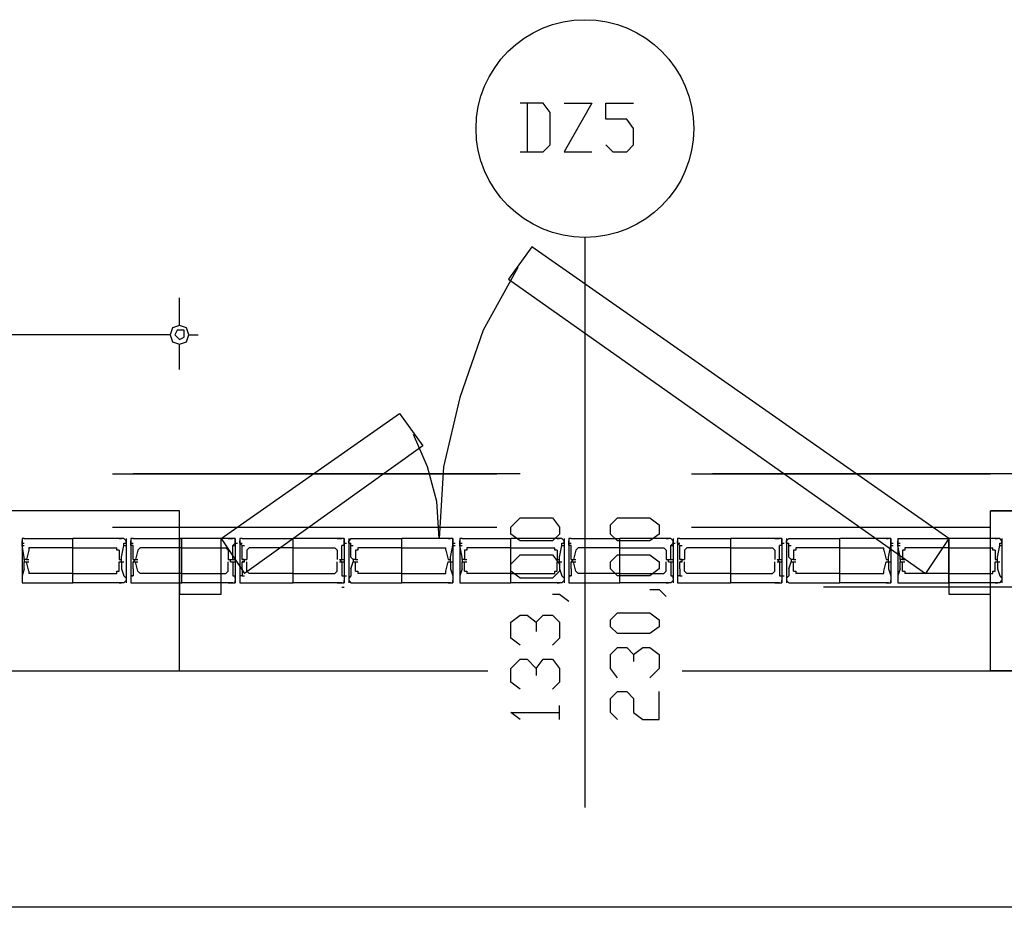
# Model space of a CAD drawing. Header units: millimetres. Extents: x 46 to 491, y -41 to 547.
# Tile 71 of 140: x 183 to 201, y 152 to 168. Entities that reach past the tile are written whole.
import ezdxf

# ---------------------------------------------------------------- set-up
doc = ezdxf.new("R2010")
doc.units = ezdxf.units.MM
doc.header["$LTSCALE"] = 10
doc.layers.add('xref', color=252, linetype='Continuous')

# ---------------------------------------------------------------- blocks, each defined once
blk = doc.blocks.new('stacja')
at = {"color": 9, "lineweight": 25}
for points in [[(137.837334, 115.062), (138.260667, 115.062), (138.387667, 115.189), (138.387667, 115.781666), (138.260667, 115.951), (137.837334, 115.951)], [(137.964334, 115.951), (137.964334, 115.062)], [(138.641667, 115.951), (139.149667, 115.951), (138.641667, 115.062), (139.149667, 115.062)], [(139.403667, 115.189), (139.530667, 115.062), (139.784667, 115.062), (139.911667, 115.189), (139.911667, 115.485333), (139.784667, 115.654666), (139.403667, 115.654666), (139.403667, 115.951), (139.911667, 115.951)], [(139.022667, 113.495666), (139.022667, 103.081666)], [(138.049, 113.326333), (137.625667, 112.733666), (145.245667, 107.357333)], [(137.795, 112.945333), (137.16, 111.802333), (136.736667, 110.574666), (136.440334, 109.304666), (136.355667, 107.992333), (136.313334, 108.669666), (136.144, 109.304666), (135.89, 109.897333)], [(131.445, 111.717666), (47.074667, 111.717666), (46.99, 111.844666), (46.863, 111.887), (46.778334, 111.844666), (46.693667, 111.717666), (46.778334, 111.590666), (46.863, 111.548333), (46.99, 111.590666), (47.074667, 111.717666)], [(135.636, 110.278333), (136.059334, 109.685666), (132.799667, 107.357333)], [(140.97, 109.177666), (146.431, 109.177666)], [(131.614334, 108.500333), (41.529, 108.500333)], [(125.306667, 105.579333), (131.614334, 105.579333), (131.614334, 108.500333)], [(153.204334, 105.579333), (146.431, 105.579333), (146.431, 108.500333), (156.718, 108.500333)], [(140.97, 108.204), (146.431, 108.204)], [(128.778, 107.992333), (128.735667, 107.992333), (128.735667, 107.95)], [(128.820334, 107.188), (129.667, 107.188), (129.667, 107.992333)], [(128.820334, 107.992333), (128.862667, 107.992333)], [(130.513667, 107.188), (129.667, 107.188), (129.667, 107.992333)], [(130.513667, 107.992333), (130.556, 107.992333)], [(130.640667, 107.95), (130.598334, 107.992333)], [(130.767667, 107.992333), (130.725334, 107.992333), (130.725334, 107.95)], [(130.81, 107.188), (131.656667, 107.188), (131.656667, 107.992333)], [(132.503334, 107.188), (131.656667, 107.188), (131.656667, 107.992333)], [(132.376334, 107.992333), (132.799667, 107.357333)], [(132.630334, 107.95), (132.630334, 107.992333), (132.588, 107.992333)], [(132.757334, 107.992333), (132.715, 107.992333), (132.715, 107.95)], [(132.842, 107.188), (133.688667, 107.188), (133.688667, 107.992333)], [(134.493, 107.188), (133.688667, 107.188), (133.688667, 107.992333)], [(134.62, 107.95), (134.62, 107.992333), (134.577667, 107.992333)], [(134.747, 107.992333), (134.704667, 107.95)], [(134.831667, 107.188), (135.678334, 107.188), (135.678334, 107.992333)], [(134.831667, 107.992333), (134.874, 107.992333)], [(136.525, 107.188), (135.678334, 107.188), (135.678334, 107.992333)], [(136.525, 107.992333), (136.567334, 107.992333)], [(136.609667, 107.95), (136.609667, 107.992333), (136.567334, 107.992333)], [(136.779, 107.992333), (136.736667, 107.992333), (136.736667, 107.95)], [(136.821334, 107.188), (137.668, 107.188), (137.668, 107.992333)], [(136.821334, 107.992333), (136.863667, 107.992333)], [(138.514667, 107.188), (137.668, 107.188), (137.668, 107.992333)], [(138.514667, 107.992333), (138.557, 107.992333)], [(138.641667, 107.95), (138.599334, 107.992333)], [(138.768667, 107.992333), (138.726334, 107.992333), (138.726334, 107.95)], [(138.811, 107.188), (139.657667, 107.188), (139.657667, 107.992333)], [(140.504334, 107.188), (139.657667, 107.188), (139.657667, 107.992333)], [(140.504334, 107.992333), (140.546667, 107.992333)], [(140.631334, 107.95), (140.589, 107.992333)], [(140.758334, 107.992333), (140.716, 107.992333), (140.716, 107.95)], [(140.843, 107.188), (141.689667, 107.188), (141.689667, 107.992333)], [(142.494, 107.188), (141.689667, 107.188), (141.689667, 107.992333)], [(142.621, 107.95), (142.621, 107.992333), (142.578667, 107.992333)], [(142.748, 107.992333), (142.705667, 107.95)], [(142.832667, 107.188), (143.679334, 107.188), (143.679334, 107.992333)], [(142.832667, 107.992333), (142.875, 107.992333)], [(144.526, 107.188), (143.679334, 107.188), (143.679334, 107.992333)], [(144.526, 107.992333), (144.568334, 107.992333)], [(144.610667, 107.95), (144.610667, 107.992333), (144.568334, 107.992333)], [(144.737667, 107.992333), (144.737667, 107.95)], [(144.822334, 107.188), (145.669, 107.188), (145.669, 107.992333)], [(144.822334, 107.992333), (144.864667, 107.992333)], [(145.669, 107.992333), (145.245667, 107.357333)], [(146.515667, 107.188), (145.669, 107.188), (145.669, 107.992333)], [(146.515667, 107.992333), (146.558, 107.992333)], [(146.642667, 107.95), (146.600334, 107.992333)], [(128.778, 107.653666), (128.735667, 107.865333), (128.735667, 107.95)], [(128.862667, 107.780666), (128.820334, 107.611333)], [(128.862667, 107.823), (128.862667, 107.780666)], [(130.513667, 107.780666), (130.471334, 107.780666), (130.471334, 107.823)], [(130.513667, 107.780666), (130.513667, 107.611333)], [(130.556, 107.653666), (130.598334, 107.865333), (130.598334, 107.907666)], [(130.725334, 107.865333), (130.725334, 107.95)], [(130.894667, 107.823), (130.852334, 107.780666)], [(132.503334, 107.780666), (132.461, 107.823)], [(132.588, 107.653666), (132.588, 107.865333), (132.630334, 107.907666), (132.630334, 107.95)], [(132.757334, 107.653666), (132.757334, 107.865333), (132.715, 107.907666), (132.715, 107.95)], [(132.884334, 107.823), (132.842, 107.780666)], [(134.493, 107.780666), (134.450667, 107.823)], [(134.62, 107.865333), (134.62, 107.95)], [(134.747, 107.653666), (134.747, 107.907666)], [(134.874, 107.823), (134.874, 107.780666), (134.831667, 107.780666)], [(134.831667, 107.780666), (134.831667, 107.611333)], [(136.482667, 107.780666), (136.482667, 107.823)], [(136.482667, 107.780666), (136.525, 107.611333)], [(136.567334, 107.653666), (136.609667, 107.865333), (136.609667, 107.95)], [(136.779, 107.653666), (136.736667, 107.865333), (136.736667, 107.95)], [(136.863667, 107.823), (136.863667, 107.780666), (136.821334, 107.780666)], [(136.821334, 107.780666), (136.821334, 107.611333)], [(138.514667, 107.780666), (138.472334, 107.780666), (138.472334, 107.823)], [(138.514667, 107.780666), (138.514667, 107.611333)], [(138.557, 107.653666), (138.599334, 107.865333), (138.599334, 107.907666)], [(138.726334, 107.865333), (138.726334, 107.95)], [(138.895667, 107.823), (138.853334, 107.780666)], [(140.504334, 107.780666), (140.462, 107.823)], [(140.589, 107.653666), (140.589, 107.865333), (140.631334, 107.907666), (140.631334, 107.95)], [(140.758334, 107.653666), (140.758334, 107.865333), (140.716, 107.907666), (140.716, 107.95)], [(140.885334, 107.823), (140.843, 107.780666)], [(142.494, 107.780666), (142.451667, 107.823)], [(142.621, 107.865333), (142.621, 107.95)], [(142.748, 107.653666), (142.748, 107.907666)], [(142.875, 107.823), (142.875, 107.780666), (142.832667, 107.780666)], [(142.832667, 107.780666), (142.832667, 107.611333)], [(144.483667, 107.780666), (144.483667, 107.823)], [(144.483667, 107.780666), (144.526, 107.611333)], [(144.568334, 107.653666), (144.610667, 107.865333), (144.610667, 107.95)], [(144.78, 107.653666), (144.737667, 107.865333), (144.737667, 107.95)], [(144.864667, 107.823), (144.864667, 107.780666), (144.822334, 107.780666)], [(144.822334, 107.780666), (144.822334, 107.611333)], [(146.515667, 107.780666), (146.473334, 107.780666), (146.473334, 107.823)], [(146.515667, 107.780666), (146.515667, 107.611333)], [(146.558, 107.653666), (146.600334, 107.865333), (146.600334, 107.907666)], [(128.778, 107.611333), (128.778, 107.653666)], [(128.820334, 107.611333), (128.778, 107.611333)], [(128.778, 107.611333), (128.778, 107.569)], [(128.820334, 107.611333), (128.862667, 107.611333)], [(130.513667, 107.611333), (130.556, 107.611333)], [(130.513667, 107.611333), (130.556, 107.611333)], [(130.556, 107.611333), (130.556, 107.653666)], [(130.556, 107.569), (130.556, 107.611333)], [(130.767667, 107.611333), (130.767667, 107.653666)], [(130.81, 107.611333), (130.767667, 107.569)], [(130.767667, 107.611333), (130.81, 107.611333)], [(130.81, 107.611333), (130.852334, 107.611333)], [(132.545667, 107.569), (132.545667, 107.611333), (132.588, 107.611333), (132.588, 107.653666)], [(132.799667, 107.611333), (132.757334, 107.611333)], [(132.799667, 107.569), (132.799667, 107.611333)], [(134.577667, 107.569), (134.535334, 107.611333), (134.577667, 107.611333), (134.577667, 107.653666)], [(134.789334, 107.611333), (134.747, 107.653666)], [(134.831667, 107.611333), (134.789334, 107.611333)], [(134.789334, 107.611333), (134.789334, 107.569)], [(134.831667, 107.611333), (134.874, 107.611333)], [(136.525, 107.611333), (136.567334, 107.611333)], [(136.525, 107.611333), (136.567334, 107.611333)], [(136.567334, 107.611333), (136.567334, 107.653666)], [(136.567334, 107.569), (136.567334, 107.611333)], [(136.779, 107.611333), (136.779, 107.653666)], [(136.821334, 107.611333), (136.779, 107.611333)], [(136.779, 107.611333), (136.779, 107.569)], [(136.821334, 107.611333), (136.863667, 107.611333)], [(138.514667, 107.611333), (138.557, 107.611333)], [(138.514667, 107.611333), (138.557, 107.611333)], [(138.557, 107.611333), (138.557, 107.653666)], [(138.557, 107.569), (138.557, 107.611333)], [(138.768667, 107.611333), (138.768667, 107.653666)], [(138.811, 107.611333), (138.768667, 107.569)], [(138.768667, 107.611333), (138.811, 107.611333)], [(138.811, 107.611333), (138.853334, 107.611333)], [(140.546667, 107.569), (140.546667, 107.611333), (140.589, 107.611333), (140.589, 107.653666)], [(140.800667, 107.611333), (140.758334, 107.611333)], [(140.800667, 107.569), (140.800667, 107.611333)], [(142.578667, 107.569), (142.536334, 107.611333), (142.578667, 107.611333), (142.578667, 107.653666)], [(142.790334, 107.611333), (142.748, 107.653666)], [(142.832667, 107.611333), (142.790334, 107.611333)], [(142.790334, 107.611333), (142.790334, 107.569)], [(142.832667, 107.611333), (142.875, 107.611333)], [(144.526, 107.611333), (144.568334, 107.611333)], [(144.526, 107.611333), (144.568334, 107.611333)], [(144.568334, 107.611333), (144.568334, 107.653666)], [(144.568334, 107.569), (144.568334, 107.611333)], [(144.78, 107.611333), (144.78, 107.653666)], [(144.822334, 107.611333), (144.78, 107.611333)], [(144.78, 107.611333), (144.78, 107.569)], [(144.822334, 107.611333), (144.864667, 107.611333)], [(146.515667, 107.611333), (146.558, 107.611333)], [(146.515667, 107.611333), (146.558, 107.611333)], [(146.558, 107.611333), (146.558, 107.653666)], [(146.558, 107.569), (146.558, 107.611333)], [(128.778, 107.442), (128.735667, 107.315)], [(128.778, 107.442), (128.778, 107.569)], [(128.820334, 107.569), (128.862667, 107.569)], [(130.513667, 107.569), (130.556, 107.569)], [(130.556, 107.569), (130.556, 107.442)], [(130.556, 107.442), (130.598334, 107.315)], [(130.767667, 107.442), (130.767667, 107.569)], [(130.81, 107.569), (130.852334, 107.569)], [(132.545667, 107.569), (132.588, 107.569)], [(132.588, 107.442), (132.588, 107.315), (132.630334, 107.315)], [(132.757334, 107.442), (132.757334, 107.315), (132.715, 107.315)], [(132.799667, 107.569), (132.757334, 107.569)], [(134.577667, 107.569), (134.577667, 107.442)], [(134.747, 107.442), (134.789334, 107.569)], [(134.747, 107.442), (134.747, 107.315)], [(136.525, 107.569), (136.567334, 107.569)], [(136.567334, 107.569), (136.567334, 107.442)], [(136.567334, 107.442), (136.609667, 107.315)], [(136.779, 107.442), (136.736667, 107.315)], [(136.779, 107.442), (136.779, 107.569)], [(136.821334, 107.569), (136.863667, 107.569)], [(138.514667, 107.569), (138.557, 107.569)], [(138.557, 107.569), (138.557, 107.442)], [(138.557, 107.442), (138.599334, 107.315)], [(138.768667, 107.442), (138.768667, 107.569)], [(138.811, 107.569), (138.853334, 107.569)], [(140.546667, 107.569), (140.589, 107.569)], [(140.589, 107.442), (140.589, 107.315), (140.631334, 107.315)], [(140.758334, 107.442), (140.758334, 107.315), (140.716, 107.315)], [(140.800667, 107.569), (140.758334, 107.569)], [(142.578667, 107.569), (142.578667, 107.442)], [(142.748, 107.442), (142.790334, 107.569)], [(142.748, 107.442), (142.748, 107.315)], [(144.526, 107.569), (144.568334, 107.569)], [(144.568334, 107.569), (144.568334, 107.442)], [(144.568334, 107.442), (144.610667, 107.315)], [(144.78, 107.442), (144.737667, 107.315)], [(144.78, 107.442), (144.78, 107.569)], [(144.822334, 107.569), (144.864667, 107.569)], [(146.515667, 107.569), (146.558, 107.569)], [(146.558, 107.569), (146.558, 107.442)], [(146.558, 107.442), (146.600334, 107.315)], [(128.735667, 107.315), (128.735667, 107.272666)], [(128.862667, 107.399666), (128.862667, 107.357333)], [(130.471334, 107.357333), (130.471334, 107.399666), (130.513667, 107.399666)], [(130.598334, 107.315), (130.640667, 107.272666)], [(130.767667, 107.315), (130.725334, 107.315), (130.725334, 107.272666)], [(130.852334, 107.399666), (130.894667, 107.357333)], [(132.461, 107.357333), (132.503334, 107.399666)], [(132.842, 107.399666), (132.884334, 107.357333)], [(134.450667, 107.357333), (134.493, 107.399666)], [(134.577667, 107.315), (134.62, 107.315), (134.62, 107.272666)], [(134.747, 107.315), (134.704667, 107.272666)], [(134.831667, 107.399666), (134.874, 107.399666), (134.874, 107.357333)], [(136.482667, 107.357333), (136.482667, 107.399666)], [(136.609667, 107.315), (136.609667, 107.272666)], [(136.736667, 107.315), (136.736667, 107.272666)], [(136.821334, 107.399666), (136.863667, 107.399666), (136.863667, 107.357333)], [(138.472334, 107.357333), (138.472334, 107.399666), (138.514667, 107.399666)], [(138.599334, 107.315), (138.641667, 107.272666)], [(138.768667, 107.315), (138.726334, 107.315), (138.726334, 107.272666)], [(138.853334, 107.399666), (138.895667, 107.357333)], [(140.462, 107.357333), (140.504334, 107.399666)], [(140.843, 107.399666), (140.885334, 107.357333)], [(142.451667, 107.357333), (142.494, 107.399666)], [(142.578667, 107.315), (142.621, 107.315), (142.621, 107.272666)], [(142.748, 107.315), (142.705667, 107.272666)], [(142.832667, 107.399666), (142.875, 107.399666), (142.875, 107.357333)], [(144.483667, 107.357333), (144.483667, 107.399666)], [(144.610667, 107.315), (144.610667, 107.272666)], [(144.737667, 107.315), (144.737667, 107.272666)], [(144.822334, 107.399666), (144.864667, 107.399666), (144.864667, 107.357333)], [(146.473334, 107.357333), (146.473334, 107.399666), (146.515667, 107.399666)], [(146.600334, 107.315), (146.642667, 107.272666)], [(128.735667, 107.230333), (128.735667, 107.188), (128.778, 107.188)], [(128.820334, 107.188), (128.862667, 107.188)], [(130.513667, 107.188), (130.556, 107.188)], [(130.598334, 107.188), (130.640667, 107.230333)], [(130.725334, 107.230333), (130.725334, 107.188), (130.767667, 107.188)], [(132.588, 107.188), (132.630334, 107.188), (132.630334, 107.230333)], [(132.715, 107.230333), (132.715, 107.188), (132.757334, 107.188)], [(134.577667, 107.188), (134.62, 107.188), (134.62, 107.230333)], [(134.704667, 107.230333), (134.747, 107.188)], [(134.831667, 107.188), (134.874, 107.188)], [(136.525, 107.188), (136.567334, 107.188)], [(136.567334, 107.188), (136.609667, 107.188), (136.609667, 107.230333)], [(136.736667, 107.230333), (136.736667, 107.188), (136.779, 107.188)], [(136.821334, 107.188), (136.863667, 107.188)], [(138.514667, 107.188), (138.557, 107.188)], [(138.599334, 107.188), (138.641667, 107.230333)], [(138.726334, 107.230333), (138.726334, 107.188), (138.768667, 107.188)], [(140.208, 107.061), (140.377334, 107.061), (140.504334, 106.934)], [(140.504334, 107.188), (140.546667, 107.188)], [(140.589, 107.188), (140.631334, 107.230333)], [(140.716, 107.230333), (140.716, 107.188), (140.758334, 107.188)], [(142.578667, 107.188), (142.621, 107.188), (142.621, 107.230333)], [(142.705667, 107.230333), (142.748, 107.188)], [(142.832667, 107.188), (142.875, 107.188)], [(144.526, 107.188), (144.568334, 107.188)], [(144.568334, 107.188), (144.610667, 107.188), (144.610667, 107.230333)], [(144.737667, 107.230333), (144.737667, 107.188)], [(144.822334, 107.188), (144.864667, 107.188)], [(146.515667, 107.188), (146.558, 107.188)], [(146.600334, 107.188), (146.642667, 107.230333)], [(138.43, 106.976333), (138.557, 106.976333), (138.726334, 106.849333)], [(137.837334, 106.045), (137.668, 106.172), (137.668, 106.468333), (137.837334, 106.595333), (137.964334, 106.595333), (138.133667, 106.468333), (138.133667, 106.299)], [(138.133667, 106.468333), (138.260667, 106.595333), (138.43, 106.595333), (138.557, 106.468333), (138.557, 106.172), (138.43, 106.045)], [(139.615334, 105.452333), (139.488334, 105.621666), (139.488334, 105.875666), (139.615334, 106.002666), (139.784667, 106.002666), (139.911667, 105.875666), (139.911667, 105.748666)], [(139.911667, 105.875666), (140.081, 106.002666), (140.208, 106.002666), (140.377334, 105.875666), (140.377334, 105.621666), (140.208, 105.452333)], [(137.837334, 105.240666), (137.668, 105.367666), (137.668, 105.621666), (137.837334, 105.791), (137.964334, 105.791), (138.133667, 105.621666), (138.133667, 105.494666)], [(138.133667, 105.621666), (138.260667, 105.791), (138.43, 105.791), (138.557, 105.621666), (138.557, 105.367666), (138.43, 105.240666)], [(131.614334, 105.579333), (137.244667, 105.579333)], [(140.800667, 105.579333), (146.431, 105.579333)], [(139.615334, 104.690333), (139.488334, 104.817333), (139.488334, 105.071333), (139.615334, 105.198333), (139.784667, 105.198333), (139.911667, 105.071333), (139.911667, 104.817333), (140.081, 104.690333), (140.377334, 104.690333), (140.377334, 105.198333)], [(138.557, 104.690333), (138.557, 104.944333)], [(137.837334, 104.690333), (137.668, 104.817333), (138.557, 104.817333)], [(147.066, 101.261333), (26.289, 101.261333), (26.246667, 101.388333), (26.119667, 101.430666), (25.992667, 101.388333), (25.950334, 101.261333), (25.992667, 101.134333), (26.119667, 101.092), (26.246667, 101.134333), (26.289, 101.261333)]]:
    blk.add_lwpolyline(points, dxfattribs=at)
for points in [[(131.783667, 111.717666), (131.741334, 111.844666), (131.614334, 111.887), (131.487334, 111.844666), (131.445, 111.717666), (131.487334, 111.590666), (131.614334, 111.548333), (131.741334, 111.590666)], [(131.529667, 111.717666), (131.572, 111.675333), (131.614334, 111.633), (131.699, 111.675333), (131.699, 111.802333), (131.572, 111.802333)], [(138.557, 108.077), (138.43, 107.95), (137.837334, 107.95), (137.668, 108.077), (137.668, 108.204), (137.837334, 108.373333), (138.43, 108.373333), (138.557, 108.204)], [(140.377334, 108.077), (140.208, 107.95), (139.615334, 107.95), (139.488334, 108.077), (139.488334, 108.246333), (139.615334, 108.373333), (140.208, 108.373333), (140.377334, 108.246333)], [(131.614334, 107.992333), (131.614334, 106.976333), (132.376334, 106.976333), (132.376334, 107.992333)], [(145.669, 107.992333), (145.669, 106.976333), (146.431, 106.976333), (146.431, 107.992333)], [(138.557, 107.399666), (138.43, 107.272666), (137.837334, 107.272666), (137.668, 107.399666), (137.668, 107.526666), (137.837334, 107.696), (138.43, 107.696), (138.557, 107.526666)], [(140.377334, 107.442), (140.208, 107.315), (139.615334, 107.315), (139.488334, 107.442), (139.488334, 107.569), (139.615334, 107.696), (140.208, 107.696), (140.377334, 107.569)], [(140.377334, 106.383666), (140.208, 106.256666), (139.615334, 106.256666), (139.488334, 106.383666), (139.488334, 106.510666), (139.615334, 106.637666), (140.208, 106.637666), (140.377334, 106.510666)]]:
    blk.add_lwpolyline(points, close=True, dxfattribs=at)
blk.add_circle((139.022667, 115.485333), 1.989667, dxfattribs=at)
for points in [[(145.669, 107.992333), (145.669, 107.992333), (138.049, 113.326333), (138.049, 113.326333)], [(131.614334, 111.887), (131.614334, 111.887), (131.614334, 112.395), (131.614334, 112.395)], [(131.783667, 111.717666), (131.783667, 111.717666), (131.953, 111.717666), (131.953, 111.717666)], [(131.614334, 111.082666), (131.614334, 111.082666), (131.614334, 111.548333), (131.614334, 111.548333)], [(132.376334, 107.992333), (132.376334, 107.992333), (135.636, 110.278333), (135.636, 110.278333)], [(130.386667, 109.177666), (130.386667, 109.177666), (137.414, 109.177666), (137.414, 109.177666)], [(137.837334, 109.177666), (137.837334, 109.177666), (130.767667, 109.177666), (130.767667, 109.177666)], [(147.235334, 109.177666), (147.235334, 109.177666), (141.351, 109.177666), (141.351, 109.177666)], [(146.431, 105.579333), (146.431, 105.579333), (146.431, 108.500333), (146.431, 108.500333)], [(156.718, 108.500333), (156.718, 108.500333), (146.431, 108.500333), (146.431, 108.500333)], [(130.386667, 108.204), (130.386667, 108.204), (137.414, 108.204), (137.414, 108.204)], [(128.735667, 107.992333), (128.735667, 107.992333), (128.735667, 107.188), (128.735667, 107.188)], [(128.778, 107.992333), (128.778, 107.992333), (128.820334, 107.992333), (128.820334, 107.992333)], [(128.820334, 107.992333), (128.820334, 107.992333), (129.667, 107.992333), (129.667, 107.992333)], [(128.820334, 107.992333), (128.820334, 107.992333), (129.667, 107.992333), (129.667, 107.992333)], [(130.513667, 107.992333), (130.513667, 107.992333), (129.667, 107.992333), (129.667, 107.992333)], [(130.513667, 107.992333), (130.513667, 107.992333), (129.667, 107.992333), (129.667, 107.992333)], [(130.598334, 107.992333), (130.598334, 107.992333), (130.513667, 107.992333), (130.513667, 107.992333)], [(130.640667, 107.992333), (130.640667, 107.992333), (130.640667, 107.188), (130.640667, 107.188)], [(130.725334, 107.992333), (130.725334, 107.992333), (130.725334, 107.188), (130.725334, 107.188)], [(130.767667, 107.992333), (130.767667, 107.992333), (130.81, 107.992333), (130.81, 107.992333)], [(130.81, 107.992333), (130.81, 107.992333), (131.656667, 107.992333), (131.656667, 107.992333)], [(130.81, 107.992333), (130.81, 107.992333), (131.656667, 107.992333), (131.656667, 107.992333)], [(130.81, 107.992333), (130.81, 107.992333), (130.852334, 107.992333), (130.852334, 107.992333)], [(130.852334, 107.992333), (130.852334, 107.992333), (130.894667, 107.992333), (130.894667, 107.992333)], [(132.503334, 107.992333), (132.503334, 107.992333), (131.656667, 107.992333), (131.656667, 107.992333)], [(132.503334, 107.992333), (132.503334, 107.992333), (131.656667, 107.992333), (131.656667, 107.992333)], [(132.588, 107.992333), (132.588, 107.992333), (132.503334, 107.992333), (132.503334, 107.992333)], [(132.503334, 107.992333), (132.503334, 107.992333), (132.545667, 107.992333), (132.545667, 107.992333)], [(132.545667, 107.992333), (132.545667, 107.992333), (132.588, 107.992333), (132.588, 107.992333)], [(132.630334, 107.992333), (132.630334, 107.992333), (132.630334, 107.188), (132.630334, 107.188)], [(132.715, 107.992333), (132.715, 107.992333), (132.715, 107.188), (132.715, 107.188)], [(132.757334, 107.992333), (132.757334, 107.992333), (132.799667, 107.992333), (132.799667, 107.992333)], [(132.799667, 107.992333), (132.799667, 107.992333), (133.688667, 107.992333), (133.688667, 107.992333)], [(132.799667, 107.992333), (132.799667, 107.992333), (132.842, 107.992333), (132.842, 107.992333)], [(132.842, 107.992333), (132.842, 107.992333), (133.688667, 107.992333), (133.688667, 107.992333)], [(132.842, 107.992333), (132.842, 107.992333), (132.884334, 107.992333), (132.884334, 107.992333)], [(134.535334, 107.992333), (134.535334, 107.992333), (133.688667, 107.992333), (133.688667, 107.992333)], [(134.493, 107.992333), (134.493, 107.992333), (133.688667, 107.992333), (133.688667, 107.992333)], [(134.493, 107.992333), (134.493, 107.992333), (134.535334, 107.992333), (134.535334, 107.992333)], [(134.577667, 107.992333), (134.577667, 107.992333), (134.535334, 107.992333), (134.535334, 107.992333)], [(134.535334, 107.992333), (134.535334, 107.992333), (134.577667, 107.992333), (134.577667, 107.992333)], [(134.62, 107.992333), (134.62, 107.992333), (134.62, 107.188), (134.62, 107.188)], [(134.704667, 107.992333), (134.704667, 107.992333), (134.704667, 107.188), (134.704667, 107.188)], [(134.747, 107.992333), (134.747, 107.992333), (134.831667, 107.992333), (134.831667, 107.992333)], [(134.831667, 107.992333), (134.831667, 107.992333), (135.678334, 107.992333), (135.678334, 107.992333)], [(134.831667, 107.992333), (134.831667, 107.992333), (135.678334, 107.992333), (135.678334, 107.992333)], [(136.525, 107.992333), (136.525, 107.992333), (135.678334, 107.992333), (135.678334, 107.992333)], [(136.525, 107.992333), (136.525, 107.992333), (135.678334, 107.992333), (135.678334, 107.992333)], [(136.567334, 107.992333), (136.567334, 107.992333), (136.525, 107.992333), (136.525, 107.992333)], [(136.609667, 107.992333), (136.609667, 107.992333), (136.609667, 107.188), (136.609667, 107.188)], [(136.736667, 107.992333), (136.736667, 107.992333), (136.736667, 107.188), (136.736667, 107.188)], [(136.779, 107.992333), (136.779, 107.992333), (136.821334, 107.992333), (136.821334, 107.992333)], [(136.821334, 107.992333), (136.821334, 107.992333), (137.668, 107.992333), (137.668, 107.992333)], [(136.821334, 107.992333), (136.821334, 107.992333), (137.668, 107.992333), (137.668, 107.992333)], [(138.514667, 107.992333), (138.514667, 107.992333), (137.668, 107.992333), (137.668, 107.992333)], [(138.514667, 107.992333), (138.514667, 107.992333), (137.668, 107.992333), (137.668, 107.992333)], [(138.599334, 107.992333), (138.599334, 107.992333), (138.514667, 107.992333), (138.514667, 107.992333)], [(138.641667, 107.992333), (138.641667, 107.992333), (138.641667, 107.188), (138.641667, 107.188)], [(138.726334, 107.992333), (138.726334, 107.992333), (138.726334, 107.188), (138.726334, 107.188)], [(138.768667, 107.992333), (138.768667, 107.992333), (138.811, 107.992333), (138.811, 107.992333)], [(138.811, 107.992333), (138.811, 107.992333), (139.657667, 107.992333), (139.657667, 107.992333)], [(138.811, 107.992333), (138.811, 107.992333), (139.657667, 107.992333), (139.657667, 107.992333)], [(138.811, 107.992333), (138.811, 107.992333), (138.853334, 107.992333), (138.853334, 107.992333)], [(138.853334, 107.992333), (138.853334, 107.992333), (138.895667, 107.992333), (138.895667, 107.992333)], [(140.504334, 107.992333), (140.504334, 107.992333), (139.657667, 107.992333), (139.657667, 107.992333)], [(140.504334, 107.992333), (140.504334, 107.992333), (139.657667, 107.992333), (139.657667, 107.992333)], [(140.589, 107.992333), (140.589, 107.992333), (140.504334, 107.992333), (140.504334, 107.992333)], [(140.631334, 107.992333), (140.631334, 107.992333), (140.631334, 107.188), (140.631334, 107.188)], [(140.716, 107.992333), (140.716, 107.992333), (140.716, 107.188), (140.716, 107.188)], [(140.758334, 107.992333), (140.758334, 107.992333), (140.800667, 107.992333), (140.800667, 107.992333)], [(140.800667, 107.992333), (140.800667, 107.992333), (141.689667, 107.992333), (141.689667, 107.992333)], [(140.800667, 107.992333), (140.800667, 107.992333), (140.843, 107.992333), (140.843, 107.992333)], [(140.843, 107.992333), (140.843, 107.992333), (141.689667, 107.992333), (141.689667, 107.992333)], [(140.843, 107.992333), (140.843, 107.992333), (140.885334, 107.992333), (140.885334, 107.992333)], [(142.536334, 107.992333), (142.536334, 107.992333), (141.689667, 107.992333), (141.689667, 107.992333)], [(142.494, 107.992333), (142.494, 107.992333), (141.689667, 107.992333), (141.689667, 107.992333)], [(142.494, 107.992333), (142.494, 107.992333), (142.536334, 107.992333), (142.536334, 107.992333)], [(142.578667, 107.992333), (142.578667, 107.992333), (142.536334, 107.992333), (142.536334, 107.992333)], [(142.536334, 107.992333), (142.536334, 107.992333), (142.578667, 107.992333), (142.578667, 107.992333)], [(142.621, 107.992333), (142.621, 107.992333), (142.621, 107.188), (142.621, 107.188)], [(142.705667, 107.992333), (142.705667, 107.992333), (142.705667, 107.188), (142.705667, 107.188)], [(142.748, 107.992333), (142.748, 107.992333), (142.832667, 107.992333), (142.832667, 107.992333)], [(142.832667, 107.992333), (142.832667, 107.992333), (143.679334, 107.992333), (143.679334, 107.992333)], [(142.832667, 107.992333), (142.832667, 107.992333), (143.679334, 107.992333), (143.679334, 107.992333)], [(144.526, 107.992333), (144.526, 107.992333), (143.679334, 107.992333), (143.679334, 107.992333)], [(144.526, 107.992333), (144.526, 107.992333), (143.679334, 107.992333), (143.679334, 107.992333)], [(144.568334, 107.992333), (144.568334, 107.992333), (144.526, 107.992333), (144.526, 107.992333)], [(144.610667, 107.992333), (144.610667, 107.992333), (144.610667, 107.188), (144.610667, 107.188)], [(144.737667, 107.992333), (144.737667, 107.992333), (144.822334, 107.992333), (144.822334, 107.992333)], [(144.737667, 107.992333), (144.737667, 107.992333), (144.737667, 107.188), (144.737667, 107.188)], [(144.822334, 107.992333), (144.822334, 107.992333), (145.669, 107.992333), (145.669, 107.992333)], [(144.822334, 107.992333), (144.822334, 107.992333), (145.669, 107.992333), (145.669, 107.992333)], [(146.515667, 107.992333), (146.515667, 107.992333), (145.669, 107.992333), (145.669, 107.992333)], [(146.515667, 107.992333), (146.515667, 107.992333), (145.669, 107.992333), (145.669, 107.992333)], [(146.600334, 107.992333), (146.600334, 107.992333), (146.515667, 107.992333), (146.515667, 107.992333)], [(146.642667, 107.992333), (146.642667, 107.992333), (146.642667, 107.188), (146.642667, 107.188)], [(128.735667, 107.907666), (128.735667, 107.907666), (128.778, 107.907666), (128.778, 107.907666)], [(128.735667, 107.865333), (128.735667, 107.865333), (128.778, 107.865333), (128.778, 107.865333)], [(129.667, 107.823), (129.667, 107.823), (128.862667, 107.823), (128.862667, 107.823)], [(129.667, 107.823), (129.667, 107.823), (130.471334, 107.823), (130.471334, 107.823)], [(130.598334, 107.907666), (130.598334, 107.907666), (130.640667, 107.907666), (130.640667, 107.907666)], [(130.598334, 107.865333), (130.598334, 107.865333), (130.640667, 107.865333), (130.640667, 107.865333)], [(130.640667, 107.907666), (130.640667, 107.907666), (130.640667, 107.95), (130.640667, 107.95)], [(130.725334, 107.907666), (130.725334, 107.907666), (130.767667, 107.907666), (130.767667, 107.907666)], [(130.767667, 107.865333), (130.767667, 107.865333), (130.725334, 107.865333), (130.725334, 107.865333)], [(130.767667, 107.653666), (130.767667, 107.653666), (130.767667, 107.865333), (130.767667, 107.865333)], [(130.852334, 107.780666), (130.852334, 107.780666), (130.81, 107.611333), (130.81, 107.611333)], [(131.656667, 107.823), (131.656667, 107.823), (130.894667, 107.823), (130.894667, 107.823)], [(131.656667, 107.823), (131.656667, 107.823), (132.461, 107.823), (132.461, 107.823)], [(132.503334, 107.780666), (132.503334, 107.780666), (132.503334, 107.611333), (132.503334, 107.611333)], [(132.588, 107.865333), (132.588, 107.865333), (132.630334, 107.865333), (132.630334, 107.865333)], [(132.630334, 107.907666), (132.630334, 107.907666), (132.672667, 107.907666), (132.672667, 107.907666)], [(132.715, 107.907666), (132.715, 107.907666), (132.757334, 107.907666), (132.757334, 107.907666)], [(132.757334, 107.865333), (132.757334, 107.865333), (132.799667, 107.865333), (132.799667, 107.865333)], [(132.842, 107.780666), (132.842, 107.780666), (132.842, 107.611333), (132.842, 107.611333)], [(133.688667, 107.823), (133.688667, 107.823), (132.884334, 107.823), (132.884334, 107.823)], [(133.688667, 107.823), (133.688667, 107.823), (134.450667, 107.823), (134.450667, 107.823)], [(134.493, 107.780666), (134.493, 107.780666), (134.493, 107.611333), (134.493, 107.611333)], [(134.577667, 107.653666), (134.577667, 107.653666), (134.577667, 107.865333), (134.577667, 107.865333)], [(134.62, 107.865333), (134.62, 107.865333), (134.577667, 107.865333), (134.577667, 107.865333)], [(134.62, 107.907666), (134.62, 107.907666), (134.662334, 107.907666), (134.662334, 107.907666)], [(134.704667, 107.907666), (134.704667, 107.907666), (134.704667, 107.95), (134.704667, 107.95)], [(134.704667, 107.907666), (134.704667, 107.907666), (134.747, 107.907666), (134.747, 107.907666)], [(134.747, 107.865333), (134.747, 107.865333), (134.789334, 107.865333), (134.789334, 107.865333)], [(135.678334, 107.823), (135.678334, 107.823), (134.874, 107.823), (134.874, 107.823)], [(135.678334, 107.823), (135.678334, 107.823), (136.482667, 107.823), (136.482667, 107.823)], [(136.609667, 107.907666), (136.609667, 107.907666), (136.652, 107.907666), (136.652, 107.907666)], [(136.609667, 107.865333), (136.609667, 107.865333), (136.652, 107.865333), (136.652, 107.865333)], [(136.736667, 107.907666), (136.736667, 107.907666), (136.779, 107.907666), (136.779, 107.907666)], [(136.736667, 107.865333), (136.736667, 107.865333), (136.779, 107.865333), (136.779, 107.865333)], [(137.668, 107.823), (137.668, 107.823), (136.863667, 107.823), (136.863667, 107.823)], [(137.668, 107.823), (137.668, 107.823), (138.472334, 107.823), (138.472334, 107.823)], [(138.599334, 107.907666), (138.599334, 107.907666), (138.641667, 107.907666), (138.641667, 107.907666)], [(138.599334, 107.865333), (138.599334, 107.865333), (138.641667, 107.865333), (138.641667, 107.865333)], [(138.641667, 107.907666), (138.641667, 107.907666), (138.641667, 107.95), (138.641667, 107.95)], [(138.726334, 107.907666), (138.726334, 107.907666), (138.768667, 107.907666), (138.768667, 107.907666)], [(138.768667, 107.865333), (138.768667, 107.865333), (138.726334, 107.865333), (138.726334, 107.865333)], [(138.768667, 107.653666), (138.768667, 107.653666), (138.768667, 107.865333), (138.768667, 107.865333)], [(138.853334, 107.780666), (138.853334, 107.780666), (138.811, 107.611333), (138.811, 107.611333)], [(139.657667, 107.823), (139.657667, 107.823), (138.895667, 107.823), (138.895667, 107.823)], [(139.657667, 107.823), (139.657667, 107.823), (140.462, 107.823), (140.462, 107.823)], [(140.504334, 107.780666), (140.504334, 107.780666), (140.504334, 107.611333), (140.504334, 107.611333)], [(140.589, 107.865333), (140.589, 107.865333), (140.631334, 107.865333), (140.631334, 107.865333)], [(140.631334, 107.907666), (140.631334, 107.907666), (140.673667, 107.907666), (140.673667, 107.907666)], [(140.716, 107.907666), (140.716, 107.907666), (140.758334, 107.907666), (140.758334, 107.907666)], [(140.758334, 107.865333), (140.758334, 107.865333), (140.800667, 107.865333), (140.800667, 107.865333)], [(140.843, 107.780666), (140.843, 107.780666), (140.843, 107.611333), (140.843, 107.611333)], [(141.689667, 107.823), (141.689667, 107.823), (140.885334, 107.823), (140.885334, 107.823)], [(141.689667, 107.823), (141.689667, 107.823), (142.451667, 107.823), (142.451667, 107.823)], [(142.494, 107.780666), (142.494, 107.780666), (142.494, 107.611333), (142.494, 107.611333)], [(142.578667, 107.653666), (142.578667, 107.653666), (142.578667, 107.865333), (142.578667, 107.865333)], [(142.621, 107.865333), (142.621, 107.865333), (142.578667, 107.865333), (142.578667, 107.865333)], [(142.621, 107.907666), (142.621, 107.907666), (142.663334, 107.907666), (142.663334, 107.907666)], [(142.705667, 107.907666), (142.705667, 107.907666), (142.705667, 107.95), (142.705667, 107.95)], [(142.705667, 107.907666), (142.705667, 107.907666), (142.748, 107.907666), (142.748, 107.907666)], [(142.748, 107.865333), (142.748, 107.865333), (142.790334, 107.865333), (142.790334, 107.865333)], [(143.679334, 107.823), (143.679334, 107.823), (142.875, 107.823), (142.875, 107.823)], [(143.679334, 107.823), (143.679334, 107.823), (144.483667, 107.823), (144.483667, 107.823)], [(144.610667, 107.907666), (144.610667, 107.907666), (144.653, 107.907666), (144.653, 107.907666)], [(144.610667, 107.865333), (144.610667, 107.865333), (144.653, 107.865333), (144.653, 107.865333)], [(144.737667, 107.907666), (144.737667, 107.907666), (144.78, 107.907666), (144.78, 107.907666)], [(144.737667, 107.865333), (144.737667, 107.865333), (144.78, 107.865333), (144.78, 107.865333)], [(145.669, 107.823), (145.669, 107.823), (144.864667, 107.823), (144.864667, 107.823)], [(145.669, 107.823), (145.669, 107.823), (146.473334, 107.823), (146.473334, 107.823)], [(146.600334, 107.907666), (146.600334, 107.907666), (146.642667, 107.907666), (146.642667, 107.907666)], [(146.600334, 107.865333), (146.600334, 107.865333), (146.642667, 107.865333), (146.642667, 107.865333)], [(146.642667, 107.907666), (146.642667, 107.907666), (146.642667, 107.95), (146.642667, 107.95)], [(128.820334, 107.611333), (128.820334, 107.611333), (128.778, 107.611333), (128.778, 107.611333)], [(130.513667, 107.611333), (130.513667, 107.611333), (130.556, 107.611333), (130.556, 107.611333)], [(130.767667, 107.611333), (130.767667, 107.611333), (130.81, 107.611333), (130.81, 107.611333)], [(130.81, 107.611333), (130.81, 107.611333), (130.852334, 107.611333), (130.852334, 107.611333)], [(130.81, 107.611333), (130.81, 107.611333), (130.852334, 107.611333), (130.852334, 107.611333)], [(132.503334, 107.611333), (132.503334, 107.611333), (132.545667, 107.611333), (132.545667, 107.611333)], [(132.503334, 107.611333), (132.503334, 107.611333), (132.545667, 107.611333), (132.545667, 107.611333)], [(132.588, 107.611333), (132.588, 107.611333), (132.630334, 107.611333), (132.630334, 107.611333)], [(132.757334, 107.611333), (132.757334, 107.611333), (132.757334, 107.653666), (132.757334, 107.653666)], [(132.757334, 107.611333), (132.757334, 107.611333), (132.799667, 107.611333), (132.799667, 107.611333)], [(132.799667, 107.611333), (132.799667, 107.611333), (132.842, 107.611333), (132.842, 107.611333)], [(132.799667, 107.611333), (132.799667, 107.611333), (132.842, 107.611333), (132.842, 107.611333)], [(132.799667, 107.611333), (132.799667, 107.611333), (132.842, 107.611333), (132.842, 107.611333)], [(134.535334, 107.611333), (134.535334, 107.611333), (134.577667, 107.611333), (134.577667, 107.611333)], [(134.535334, 107.611333), (134.535334, 107.611333), (134.577667, 107.611333), (134.577667, 107.611333)], [(134.577667, 107.611333), (134.577667, 107.611333), (134.62, 107.611333), (134.62, 107.611333)], [(134.831667, 107.611333), (134.831667, 107.611333), (134.789334, 107.611333), (134.789334, 107.611333)], [(136.525, 107.611333), (136.525, 107.611333), (136.567334, 107.611333), (136.567334, 107.611333)], [(136.821334, 107.611333), (136.821334, 107.611333), (136.779, 107.611333), (136.779, 107.611333)], [(138.514667, 107.611333), (138.514667, 107.611333), (138.557, 107.611333), (138.557, 107.611333)], [(138.768667, 107.611333), (138.768667, 107.611333), (138.811, 107.611333), (138.811, 107.611333)], [(138.811, 107.611333), (138.811, 107.611333), (138.853334, 107.611333), (138.853334, 107.611333)], [(138.811, 107.611333), (138.811, 107.611333), (138.853334, 107.611333), (138.853334, 107.611333)], [(140.504334, 107.611333), (140.504334, 107.611333), (140.546667, 107.611333), (140.546667, 107.611333)], [(140.504334, 107.611333), (140.504334, 107.611333), (140.546667, 107.611333), (140.546667, 107.611333)], [(140.589, 107.611333), (140.589, 107.611333), (140.631334, 107.611333), (140.631334, 107.611333)], [(140.758334, 107.611333), (140.758334, 107.611333), (140.758334, 107.653666), (140.758334, 107.653666)], [(140.758334, 107.611333), (140.758334, 107.611333), (140.800667, 107.611333), (140.800667, 107.611333)], [(140.800667, 107.611333), (140.800667, 107.611333), (140.843, 107.611333), (140.843, 107.611333)], [(140.800667, 107.611333), (140.800667, 107.611333), (140.843, 107.611333), (140.843, 107.611333)], [(140.800667, 107.611333), (140.800667, 107.611333), (140.843, 107.611333), (140.843, 107.611333)], [(142.536334, 107.611333), (142.536334, 107.611333), (142.578667, 107.611333), (142.578667, 107.611333)], [(142.536334, 107.611333), (142.536334, 107.611333), (142.578667, 107.611333), (142.578667, 107.611333)], [(142.578667, 107.611333), (142.578667, 107.611333), (142.621, 107.611333), (142.621, 107.611333)], [(142.832667, 107.611333), (142.832667, 107.611333), (142.790334, 107.611333), (142.790334, 107.611333)], [(144.526, 107.611333), (144.526, 107.611333), (144.568334, 107.611333), (144.568334, 107.611333)], [(144.822334, 107.611333), (144.822334, 107.611333), (144.78, 107.611333), (144.78, 107.611333)], [(146.515667, 107.611333), (146.515667, 107.611333), (146.558, 107.611333), (146.558, 107.611333)], [(128.778, 107.569), (128.778, 107.569), (128.820334, 107.569), (128.820334, 107.569)], [(128.862667, 107.399666), (128.862667, 107.399666), (128.820334, 107.569), (128.820334, 107.569)], [(130.513667, 107.399666), (130.513667, 107.399666), (130.513667, 107.569), (130.513667, 107.569)], [(130.556, 107.569), (130.556, 107.569), (130.598334, 107.569), (130.598334, 107.569)], [(130.767667, 107.569), (130.767667, 107.569), (130.81, 107.569), (130.81, 107.569)], [(130.767667, 107.442), (130.767667, 107.442), (130.767667, 107.315), (130.767667, 107.315)], [(130.852334, 107.399666), (130.852334, 107.399666), (130.81, 107.569), (130.81, 107.569)], [(132.503334, 107.399666), (132.503334, 107.399666), (132.503334, 107.569), (132.503334, 107.569)], [(132.588, 107.569), (132.588, 107.569), (132.630334, 107.569), (132.630334, 107.569)], [(132.588, 107.569), (132.588, 107.569), (132.588, 107.442), (132.588, 107.442)], [(132.757334, 107.569), (132.757334, 107.569), (132.799667, 107.569), (132.799667, 107.569)], [(132.757334, 107.442), (132.757334, 107.442), (132.757334, 107.569), (132.757334, 107.569)], [(132.842, 107.399666), (132.842, 107.399666), (132.842, 107.569), (132.842, 107.569)], [(134.493, 107.399666), (134.493, 107.399666), (134.493, 107.569), (134.493, 107.569)], [(134.535334, 107.569), (134.535334, 107.569), (134.577667, 107.569), (134.577667, 107.569)], [(134.577667, 107.569), (134.577667, 107.569), (134.62, 107.569), (134.62, 107.569)], [(134.577667, 107.442), (134.577667, 107.442), (134.577667, 107.315), (134.577667, 107.315)], [(134.789334, 107.569), (134.789334, 107.569), (134.831667, 107.569), (134.831667, 107.569)], [(134.831667, 107.399666), (134.831667, 107.399666), (134.831667, 107.569), (134.831667, 107.569)], [(134.831667, 107.569), (134.831667, 107.569), (134.874, 107.569), (134.874, 107.569)], [(136.482667, 107.399666), (136.482667, 107.399666), (136.525, 107.569), (136.525, 107.569)], [(136.567334, 107.569), (136.567334, 107.569), (136.609667, 107.569), (136.609667, 107.569)], [(136.779, 107.569), (136.779, 107.569), (136.821334, 107.569), (136.821334, 107.569)], [(136.821334, 107.399666), (136.821334, 107.399666), (136.821334, 107.569), (136.821334, 107.569)], [(138.514667, 107.399666), (138.514667, 107.399666), (138.514667, 107.569), (138.514667, 107.569)], [(138.557, 107.569), (138.557, 107.569), (138.599334, 107.569), (138.599334, 107.569)], [(138.768667, 107.569), (138.768667, 107.569), (138.811, 107.569), (138.811, 107.569)], [(138.768667, 107.442), (138.768667, 107.442), (138.768667, 107.315), (138.768667, 107.315)], [(138.853334, 107.399666), (138.853334, 107.399666), (138.811, 107.569), (138.811, 107.569)], [(140.504334, 107.399666), (140.504334, 107.399666), (140.504334, 107.569), (140.504334, 107.569)], [(140.589, 107.569), (140.589, 107.569), (140.631334, 107.569), (140.631334, 107.569)], [(140.589, 107.569), (140.589, 107.569), (140.589, 107.442), (140.589, 107.442)], [(140.758334, 107.569), (140.758334, 107.569), (140.800667, 107.569), (140.800667, 107.569)], [(140.758334, 107.442), (140.758334, 107.442), (140.758334, 107.569), (140.758334, 107.569)], [(140.843, 107.399666), (140.843, 107.399666), (140.843, 107.569), (140.843, 107.569)], [(142.494, 107.399666), (142.494, 107.399666), (142.494, 107.569), (142.494, 107.569)], [(142.536334, 107.569), (142.536334, 107.569), (142.578667, 107.569), (142.578667, 107.569)], [(142.578667, 107.569), (142.578667, 107.569), (142.621, 107.569), (142.621, 107.569)], [(142.578667, 107.442), (142.578667, 107.442), (142.578667, 107.315), (142.578667, 107.315)], [(142.790334, 107.569), (142.790334, 107.569), (142.832667, 107.569), (142.832667, 107.569)], [(142.832667, 107.399666), (142.832667, 107.399666), (142.832667, 107.569), (142.832667, 107.569)], [(142.832667, 107.569), (142.832667, 107.569), (142.875, 107.569), (142.875, 107.569)], [(144.483667, 107.399666), (144.483667, 107.399666), (144.526, 107.569), (144.526, 107.569)], [(144.568334, 107.569), (144.568334, 107.569), (144.610667, 107.569), (144.610667, 107.569)], [(144.78, 107.569), (144.78, 107.569), (144.822334, 107.569), (144.822334, 107.569)], [(144.822334, 107.399666), (144.822334, 107.399666), (144.822334, 107.569), (144.822334, 107.569)], [(146.515667, 107.399666), (146.515667, 107.399666), (146.515667, 107.569), (146.515667, 107.569)], [(146.558, 107.569), (146.558, 107.569), (146.600334, 107.569), (146.600334, 107.569)], [(128.735667, 107.272666), (128.735667, 107.272666), (128.735667, 107.230333), (128.735667, 107.230333)], [(129.667, 107.357333), (129.667, 107.357333), (128.862667, 107.357333), (128.862667, 107.357333)], [(129.667, 107.357333), (129.667, 107.357333), (130.471334, 107.357333), (130.471334, 107.357333)], [(130.640667, 107.272666), (130.640667, 107.272666), (130.640667, 107.230333), (130.640667, 107.230333)], [(130.725334, 107.315), (130.725334, 107.315), (130.767667, 107.315), (130.767667, 107.315)], [(130.725334, 107.272666), (130.725334, 107.272666), (130.725334, 107.230333), (130.725334, 107.230333)], [(131.656667, 107.357333), (131.656667, 107.357333), (130.894667, 107.357333), (130.894667, 107.357333)], [(131.656667, 107.357333), (131.656667, 107.357333), (132.461, 107.357333), (132.461, 107.357333)], [(132.588, 107.315), (132.588, 107.315), (132.630334, 107.315), (132.630334, 107.315)], [(132.630334, 107.272666), (132.630334, 107.272666), (132.630334, 107.315), (132.630334, 107.315)], [(132.630334, 107.272666), (132.630334, 107.272666), (132.630334, 107.230333), (132.630334, 107.230333)], [(132.715, 107.315), (132.715, 107.315), (132.715, 107.272666), (132.715, 107.272666)], [(132.715, 107.272666), (132.715, 107.272666), (132.715, 107.230333), (132.715, 107.230333)], [(132.757334, 107.315), (132.757334, 107.315), (132.799667, 107.315), (132.799667, 107.315)], [(133.688667, 107.357333), (133.688667, 107.357333), (132.884334, 107.357333), (132.884334, 107.357333)], [(133.688667, 107.357333), (133.688667, 107.357333), (134.450667, 107.357333), (134.450667, 107.357333)], [(134.62, 107.315), (134.62, 107.315), (134.662334, 107.315), (134.662334, 107.315)], [(134.62, 107.272666), (134.62, 107.272666), (134.62, 107.230333), (134.62, 107.230333)], [(134.704667, 107.272666), (134.704667, 107.272666), (134.704667, 107.230333), (134.704667, 107.230333)], [(135.678334, 107.357333), (135.678334, 107.357333), (134.874, 107.357333), (134.874, 107.357333)], [(135.678334, 107.357333), (135.678334, 107.357333), (136.482667, 107.357333), (136.482667, 107.357333)], [(136.609667, 107.272666), (136.609667, 107.272666), (136.609667, 107.230333), (136.609667, 107.230333)], [(136.736667, 107.272666), (136.736667, 107.272666), (136.736667, 107.230333), (136.736667, 107.230333)], [(137.668, 107.357333), (137.668, 107.357333), (136.863667, 107.357333), (136.863667, 107.357333)], [(137.668, 107.357333), (137.668, 107.357333), (138.472334, 107.357333), (138.472334, 107.357333)], [(138.641667, 107.272666), (138.641667, 107.272666), (138.641667, 107.230333), (138.641667, 107.230333)], [(138.726334, 107.315), (138.726334, 107.315), (138.768667, 107.315), (138.768667, 107.315)], [(138.726334, 107.272666), (138.726334, 107.272666), (138.726334, 107.230333), (138.726334, 107.230333)], [(139.657667, 107.357333), (139.657667, 107.357333), (138.895667, 107.357333), (138.895667, 107.357333)], [(139.657667, 107.357333), (139.657667, 107.357333), (140.462, 107.357333), (140.462, 107.357333)], [(140.589, 107.315), (140.589, 107.315), (140.631334, 107.315), (140.631334, 107.315)], [(140.631334, 107.272666), (140.631334, 107.272666), (140.631334, 107.315), (140.631334, 107.315)], [(140.631334, 107.272666), (140.631334, 107.272666), (140.631334, 107.230333), (140.631334, 107.230333)], [(140.716, 107.315), (140.716, 107.315), (140.716, 107.272666), (140.716, 107.272666)], [(140.716, 107.272666), (140.716, 107.272666), (140.716, 107.230333), (140.716, 107.230333)], [(140.758334, 107.315), (140.758334, 107.315), (140.800667, 107.315), (140.800667, 107.315)], [(141.689667, 107.357333), (141.689667, 107.357333), (140.885334, 107.357333), (140.885334, 107.357333)], [(141.689667, 107.357333), (141.689667, 107.357333), (142.451667, 107.357333), (142.451667, 107.357333)], [(142.621, 107.315), (142.621, 107.315), (142.663334, 107.315), (142.663334, 107.315)], [(142.621, 107.272666), (142.621, 107.272666), (142.621, 107.230333), (142.621, 107.230333)], [(142.705667, 107.272666), (142.705667, 107.272666), (142.705667, 107.230333), (142.705667, 107.230333)], [(143.679334, 107.357333), (143.679334, 107.357333), (142.875, 107.357333), (142.875, 107.357333)], [(143.679334, 107.357333), (143.679334, 107.357333), (144.483667, 107.357333), (144.483667, 107.357333)], [(144.610667, 107.272666), (144.610667, 107.272666), (144.610667, 107.230333), (144.610667, 107.230333)], [(144.737667, 107.272666), (144.737667, 107.272666), (144.737667, 107.230333), (144.737667, 107.230333)], [(145.669, 107.357333), (145.669, 107.357333), (144.864667, 107.357333), (144.864667, 107.357333)], [(145.669, 107.357333), (145.669, 107.357333), (146.473334, 107.357333), (146.473334, 107.357333)], [(146.642667, 107.272666), (146.642667, 107.272666), (146.642667, 107.230333), (146.642667, 107.230333)], [(128.778, 107.188), (128.778, 107.188), (128.820334, 107.188), (128.820334, 107.188)], [(128.820334, 107.188), (128.820334, 107.188), (129.667, 107.188), (129.667, 107.188)], [(130.513667, 107.188), (130.513667, 107.188), (129.667, 107.188), (129.667, 107.188)], [(130.598334, 107.188), (130.598334, 107.188), (130.513667, 107.188), (130.513667, 107.188)], [(130.767667, 107.188), (130.767667, 107.188), (130.81, 107.188), (130.81, 107.188)], [(130.81, 107.188), (130.81, 107.188), (131.656667, 107.188), (131.656667, 107.188)], [(130.81, 107.188), (130.81, 107.188), (130.852334, 107.188), (130.852334, 107.188)], [(130.852334, 107.188), (130.852334, 107.188), (130.894667, 107.188), (130.894667, 107.188)], [(132.503334, 107.188), (132.503334, 107.188), (131.656667, 107.188), (131.656667, 107.188)], [(132.588, 107.188), (132.588, 107.188), (132.503334, 107.188), (132.503334, 107.188)], [(132.503334, 107.188), (132.503334, 107.188), (132.545667, 107.188), (132.545667, 107.188)], [(132.545667, 107.188), (132.545667, 107.188), (132.588, 107.188), (132.588, 107.188)], [(132.757334, 107.188), (132.757334, 107.188), (132.799667, 107.188), (132.799667, 107.188)], [(132.799667, 107.188), (132.799667, 107.188), (133.688667, 107.188), (133.688667, 107.188)], [(132.799667, 107.188), (132.799667, 107.188), (132.842, 107.188), (132.842, 107.188)], [(132.842, 107.188), (132.842, 107.188), (132.884334, 107.188), (132.884334, 107.188)], [(134.535334, 107.188), (134.535334, 107.188), (133.688667, 107.188), (133.688667, 107.188)], [(134.493, 107.188), (134.493, 107.188), (134.535334, 107.188), (134.535334, 107.188)], [(134.577667, 107.188), (134.577667, 107.188), (134.535334, 107.188), (134.535334, 107.188)], [(134.535334, 107.188), (134.535334, 107.188), (134.577667, 107.188), (134.577667, 107.188)], [(134.577667, 107.103333), (134.577667, 107.103333), (134.62, 107.103333), (134.62, 107.103333)], [(134.747, 107.188), (134.747, 107.188), (134.831667, 107.188), (134.831667, 107.188)], [(134.831667, 107.188), (134.831667, 107.188), (135.678334, 107.188), (135.678334, 107.188)], [(136.525, 107.188), (136.525, 107.188), (135.678334, 107.188), (135.678334, 107.188)], [(136.567334, 107.188), (136.567334, 107.188), (136.525, 107.188), (136.525, 107.188)], [(136.779, 107.188), (136.779, 107.188), (136.821334, 107.188), (136.821334, 107.188)], [(136.821334, 107.188), (136.821334, 107.188), (137.668, 107.188), (137.668, 107.188)], [(138.514667, 107.188), (138.514667, 107.188), (137.668, 107.188), (137.668, 107.188)], [(138.599334, 107.188), (138.599334, 107.188), (138.514667, 107.188), (138.514667, 107.188)], [(138.768667, 107.188), (138.768667, 107.188), (138.811, 107.188), (138.811, 107.188)], [(138.811, 107.188), (138.811, 107.188), (139.657667, 107.188), (139.657667, 107.188)], [(138.811, 107.188), (138.811, 107.188), (138.853334, 107.188), (138.853334, 107.188)], [(138.853334, 107.188), (138.853334, 107.188), (138.895667, 107.188), (138.895667, 107.188)], [(140.504334, 107.188), (140.504334, 107.188), (139.657667, 107.188), (139.657667, 107.188)], [(140.589, 107.188), (140.589, 107.188), (140.504334, 107.188), (140.504334, 107.188)], [(140.758334, 107.188), (140.758334, 107.188), (140.800667, 107.188), (140.800667, 107.188)], [(140.800667, 107.188), (140.800667, 107.188), (141.689667, 107.188), (141.689667, 107.188)], [(140.800667, 107.188), (140.800667, 107.188), (140.843, 107.188), (140.843, 107.188)], [(140.843, 107.188), (140.843, 107.188), (140.885334, 107.188), (140.885334, 107.188)], [(142.536334, 107.188), (142.536334, 107.188), (141.689667, 107.188), (141.689667, 107.188)], [(142.494, 107.188), (142.494, 107.188), (142.536334, 107.188), (142.536334, 107.188)], [(142.578667, 107.188), (142.578667, 107.188), (142.536334, 107.188), (142.536334, 107.188)], [(142.536334, 107.188), (142.536334, 107.188), (142.578667, 107.188), (142.578667, 107.188)], [(142.748, 107.188), (142.748, 107.188), (142.832667, 107.188), (142.832667, 107.188)], [(142.832667, 107.188), (142.832667, 107.188), (143.679334, 107.188), (143.679334, 107.188)], [(161.036, 107.103333), (161.036, 107.103333), (143.383, 107.103333), (143.383, 107.103333)], [(144.526, 107.188), (144.526, 107.188), (143.679334, 107.188), (143.679334, 107.188)], [(144.568334, 107.188), (144.568334, 107.188), (144.526, 107.188), (144.526, 107.188)], [(144.737667, 107.188), (144.737667, 107.188), (144.822334, 107.188), (144.822334, 107.188)], [(144.822334, 107.188), (144.822334, 107.188), (145.669, 107.188), (145.669, 107.188)], [(146.515667, 107.188), (146.515667, 107.188), (145.669, 107.188), (145.669, 107.188)], [(146.600334, 107.188), (146.600334, 107.188), (146.515667, 107.188), (146.515667, 107.188)], [(146.431, 105.579333), (146.431, 105.579333), (153.204334, 105.579333), (153.204334, 105.579333)]]:
    blk.add_open_spline(points, degree=3, dxfattribs=at)

msp = doc.modelspace()

# ---------------------------------------------------------------- block references
at = {"layer": 'xref'}
msp.add_blockref('stacja', (53.992334, 50.410128), dxfattribs=at)

doc.saveas('drawing.dxf')
